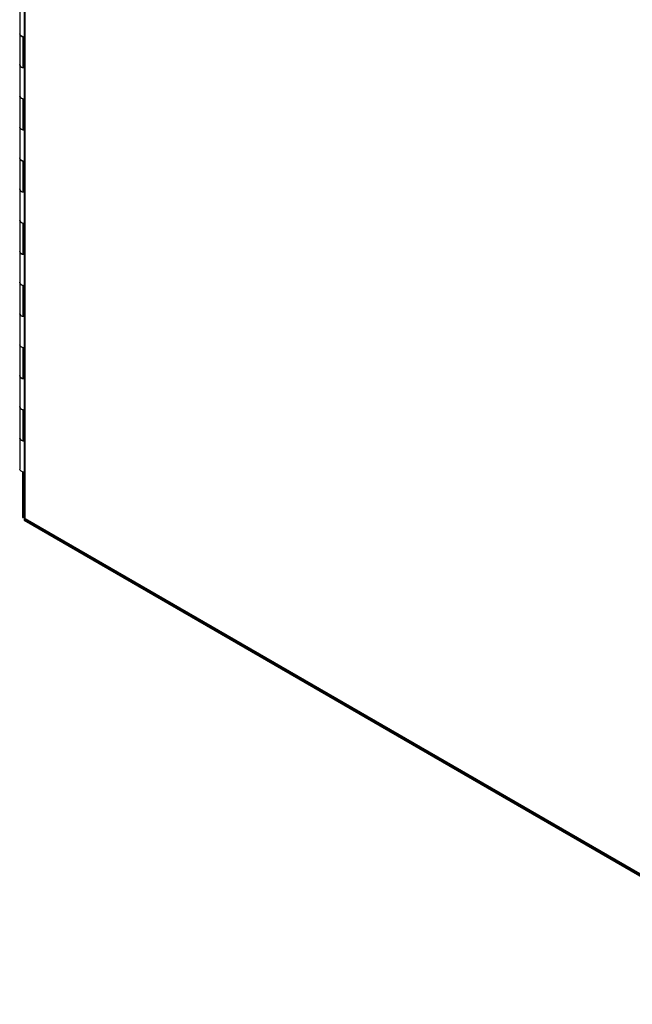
# Model space of a CAD drawing. Header units: inches. Extents: x 1 to 240, y -1 to 159.
# Tile 82 of 108: x 207 to 223, y 106 to 132. Entities that reach past the tile are written whole.
import ezdxf

# ---------------------------------------------------------------- set-up
doc = ezdxf.new("R2010")
doc.units = ezdxf.units.IN
doc.header["$MEASUREMENT"] = 0
for name, color, linetype in [('COM43544', 7, 'Continuous'), ('COM70657-17', 7, 'Continuous'), ('COM70662-38C', 7, 'Continuous'), ('Default', 7, 'Continuous'), ('HNG10620-38B', 7, 'Continuous')]:
    doc.layers.add(name, color=color, linetype=linetype)

# ---------------------------------------------------------------- blocks, each defined once
blk = doc.blocks.new('SE1')
at = {"layer": 'COM43544', "color": 7, "linetype": 'Continuous'}
for p, q in [((207.43, 119.969), (207.43, 118.78)), ((207.461, 119.961), (207.461, 118.761)), ((207.472, 118.766), (207.474, 118.767)), ((207.478, 118.732), (207.485, 118.728)), ((207.479, 118.695), (229.498, 105.983))]:
    blk.add_line(p, q, dxfattribs=at)
for centre, major_axis, start_param, end_param in [((207.347, 118.983), (-0.125, 0.217), 3.058807, 3.141593), ((207.613, 118.523), (0.125, -0.217), 3.19849, 3.224378)]:
    blk.add_ellipse(centre, major_axis=major_axis, ratio=0.57735, start_param=start_param, end_param=end_param, dxfattribs=at)
for points, knots in [([(207.43, 118.78), (207.43, 118.779), (207.43, 118.777), (207.432, 118.772), (207.438, 118.767), (207.445, 118.764), (207.453, 118.762), (207.458, 118.761), (207.461, 118.761)], [0.4915167, 0.4915167, 0.4915167, 0.4915167, 0.5185878, 0.6428131, 0.764547, 0.844286, 0.9227853, 1, 1, 1, 1]), ([(207.478, 118.732), (207.477, 118.731), (207.476, 118.729), (207.474, 118.725), (207.473, 118.721), (207.472, 118.717), (207.472, 118.714), (207.471, 118.711), (207.472, 118.708), (207.472, 118.705), (207.473, 118.702), (207.474, 118.7), (207.475, 118.698), (207.477, 118.697), (207.478, 118.696), (207.478, 118.696)], [0, 0, 0, 0, 0.0384606, 0.0772483, 0.1163579, 0.1557838, 0.1955204, 0.2355618, 0.275902, 0.3165345, 0.3574525, 0.3986491, 0.4401175, 0.4818505, 0.5089047, 0.5089047, 0.5089047, 0.5089047])]:
    blk.add_open_spline(points, degree=3, knots=knots, dxfattribs=at)
at = {"layer": 'COM70657-17', "color": 7, "linetype": 'Continuous'}
for p, q in [((207.474, 151.452), (207.474, 118.756)), ((207.506, 118.742), (207.506, 151.379)), ((207.503, 118.707), (227.275, 107.291)), ((207.506, 118.742), (227.24, 107.348))]:
    blk.add_line(p, q, dxfattribs=at)
for centre, major_axis, ratio, start_param, end_param in [((207.582, 118.756), (0.108, 0), 0.57735, 3.141593, 3.587154), ((207.582, 118.786), (-0.108, -0.062), 0.000948, 0.445015, 0.784852), ((207.582, 118.786), (-0.108, -0.062), 0.000948, -0.784852, -0.445015), ((207.557, 118.8), (0.054, 0.0935), 0.57735, 2.696031, 3.141593)]:
    blk.add_ellipse(centre, major_axis=major_axis, ratio=ratio, start_param=start_param, end_param=end_param, dxfattribs=at)
at = {"layer": 'COM70662-38C', "color": 7, "linetype": 'Continuous'}
for p, q in [((207.358, 131.476), (207.358, 130.659)), ((207.437, 131.398), (207.437, 130.581)), ((207.437, 131.398), (207.474, 131.386)), ((207.474, 130.569), (207.437, 130.581)), ((207.358, 129.843), (207.358, 129.026)), ((207.437, 129.765), (207.437, 128.948)), ((207.437, 129.765), (207.474, 129.753)), ((207.474, 128.936), (207.437, 128.948)), ((207.358, 128.21), (207.358, 127.393)), ((207.437, 128.132), (207.437, 127.315)), ((207.437, 128.132), (207.474, 128.12)), ((207.474, 127.303), (207.437, 127.315)), ((207.358, 126.577), (207.358, 125.76)), ((207.437, 126.499), (207.437, 125.682)), ((207.437, 126.499), (207.474, 126.487)), ((207.474, 125.67), (207.437, 125.682)), ((207.358, 124.944), (207.358, 124.127)), ((207.437, 124.866), (207.437, 124.049)), ((207.437, 124.866), (207.474, 124.854)), ((207.474, 124.037), (207.437, 124.049)), ((207.358, 123.311), (207.358, 122.494)), ((207.437, 123.233), (207.437, 122.416)), ((207.437, 123.233), (207.474, 123.221)), ((207.474, 122.404), (207.437, 122.416)), ((207.358, 121.678), (207.358, 120.861)), ((207.437, 121.6), (207.437, 120.783)), ((207.437, 121.6), (207.474, 121.588)), ((207.474, 120.772), (207.437, 120.783))]:
    blk.add_line(p, q, dxfattribs=at)
for centre in [(207.511, 131.476), (207.511, 130.659), (207.511, 129.843), (207.511, 129.026), (207.511, 128.21), (207.511, 127.393), (207.511, 126.577), (207.511, 125.76), (207.511, 124.944), (207.511, 124.127), (207.511, 123.311), (207.511, 122.494), (207.511, 121.678), (207.511, 120.861)]:
    blk.add_ellipse(centre, major_axis=(0.154, 0), ratio=0.57735, start_param=3.141593, end_param=4.206243, dxfattribs=at)
at = {"layer": 'HNG10620-38B', "color": 7, "linetype": 'Continuous'}
for p, q in [((207.358, 132.292), (207.358, 131.476)), ((207.358, 130.659), (207.358, 129.843)), ((207.358, 129.026), (207.358, 128.21)), ((207.358, 127.393), (207.358, 126.577)), ((207.358, 125.76), (207.358, 124.944)), ((207.358, 124.127), (207.358, 123.311)), ((207.358, 122.494), (207.358, 121.678)), ((207.358, 120.861), (207.358, 120.045))]:
    blk.add_line(p, q, dxfattribs=at)
for centre in [(207.511, 131.476), (207.511, 130.659), (207.511, 129.843), (207.511, 129.026), (207.511, 128.21), (207.511, 127.393), (207.511, 126.577), (207.511, 125.76), (207.511, 124.944), (207.511, 124.127), (207.511, 123.311), (207.511, 122.494), (207.511, 121.678), (207.511, 120.861), (207.511, 120.045)]:
    blk.add_ellipse(centre, major_axis=(-0.154, 0), ratio=0.57735, start_param=0, end_param=1.326413, dxfattribs=at)

msp = doc.modelspace()

# ---------------------------------------------------------------- block references
at = {"layer": 'Default'}
msp.add_blockref('SE1', (0, 0), dxfattribs=at)

doc.saveas('drawing.dxf')
